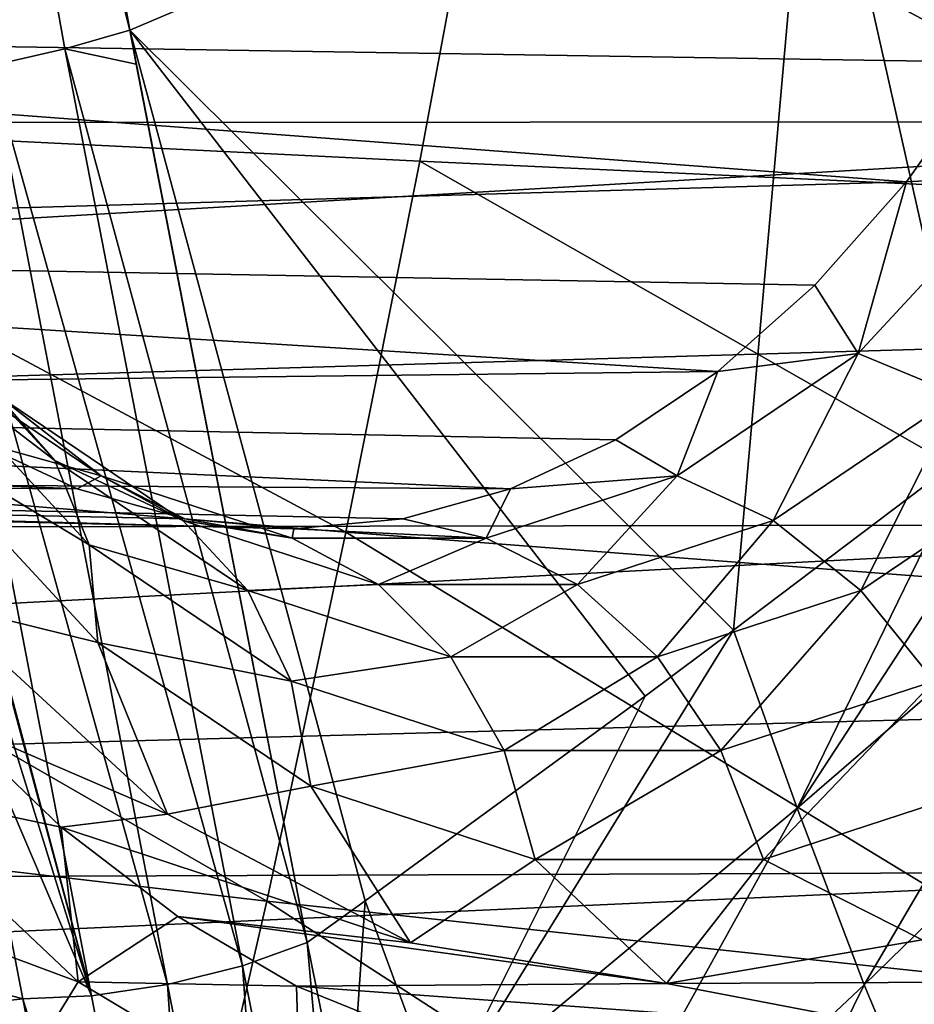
# Model space of a CAD drawing. Header units: metres. Extents: x -62 to 300, y -109 to 109.
# Tile 210 of 256: x 48.63 to 52.55, y -86.33 to -82.02. Entities that reach past the tile are written whole.
import ezdxf

# ---------------------------------------------------------------- set-up
doc = ezdxf.new("R2010")
doc.units = ezdxf.units.M
doc.layers.add('solid_500635', color=7, linetype='CONTINUOUS')

msp = doc.modelspace()

# ---------------------------------------------------------------- linework, layer by layer
at = {"layer": 'solid_500635'}
for points in [[(48.105473, -78.106789, 57.204594), (49.115177, -82.068558, 56.003944), (48.390877, -78.015968, 57.040127)], [(48.390877, -78.015968, 57.040127), (49.115177, -82.068558, 56.003944), (52.099945, -80.799728, 53.387016)], [(48.105473, -78.106789, 57.204594), (48.82967, -82.149223, 56.167374), (49.115177, -82.068558, 56.003944)], [(48.105473, -78.106789, 57.204594), (48.504349, -82.224518, 56.222477), (48.82967, -82.149223, 56.167374)], [(54.833508, -82.307915, 50.469215), (54.936283, -79.52533, 50.584927), (52.099945, -80.799728, 53.387016)], [(56.481594, -80.519165, 25.397432), (25.885695, -80.519989, 3.119075), (25.391134, -82.485703, 3.82538)], [(56.245377, -81.513428, 25.734787), (56.481594, -80.519165, 25.397432), (25.391134, -82.485703, 3.82538)], [(51.756451, -84.694351, 53.332165), (52.099945, -80.799728, 53.387016), (49.115177, -82.068558, 56.003944)], [(51.756451, -84.694351, 53.332165), (52.799129, -83.905678, 52.40406), (52.099945, -80.799728, 53.387016)], [(53.320724, -83.503792, 51.924267), (54.833508, -82.307915, 50.469215), (52.099945, -80.799728, 53.387016)], [(52.799129, -83.905678, 52.40406), (53.320724, -83.503792, 51.924267), (52.099945, -80.799728, 53.387016)], [(53.221134, -81.619293, 30.053852), (43.603024, -82.061615, 24.197304), (44.225048, -80.857071, 23.308964)], [(46.966179, -80.943077, 12.315246), (50.689095, -81.006683, 14.435308), (46.683704, -82.458214, 12.718596)], [(50.689095, -81.006683, 14.435308), (50.384228, -82.64193, 14.870616), (46.683704, -82.458214, 12.718596)], [(50.689095, -81.006683, 14.435308), (54.065323, -82.811501, 17.042881), (50.384228, -82.64193, 14.870616)], [(50.689095, -81.006683, 14.435308), (54.39085, -81.065407, 16.578081), (54.065323, -82.811501, 17.042881)], [(55.960354, -82.468018, 26.141842), (56.245377, -81.513428, 25.734787), (25.391134, -82.485703, 3.82538)], [(53.221134, -81.619293, 30.053852), (52.883656, -82.207672, 30.535824), (43.603024, -82.061615, 24.197304)], [(52.512745, -82.731331, 31.065536), (42.850967, -83.014374, 25.271353), (43.603024, -82.061615, 24.197304)], [(52.883656, -82.207672, 30.535824), (52.512745, -82.731331, 31.065536), (43.603024, -82.061615, 24.197304)], [(48.82967, -82.149223, 56.167374), (49.142826, -82.216583, 55.96447), (49.115177, -82.068558, 56.003944)], [(49.115177, -82.068558, 56.003944), (49.142826, -82.216583, 55.96447), (49.890251, -86.061218, 54.898804)], [(50.144897, -85.877861, 54.691704), (49.115177, -82.068558, 56.003944), (49.890251, -86.061218, 54.898804)], [(51.36898, -84.982689, 53.667049), (51.756451, -84.694351, 53.332165), (49.115177, -82.068558, 56.003944)], [(50.144897, -85.877861, 54.691704), (51.36898, -84.982689, 53.667049), (49.115177, -82.068558, 56.003944)], [(48.82967, -82.149223, 56.167374), (48.504349, -82.224518, 56.222477), (49.607254, -86.163223, 55.060619)], [(48.82967, -82.149223, 56.167374), (49.890251, -86.061218, 54.898804), (49.142826, -82.216583, 55.96447)], [(48.82967, -82.149223, 56.167374), (49.607254, -86.163223, 55.060619), (49.890251, -86.061218, 54.898804)], [(53.02314, -82.703766, 31.223656), (52.512745, -82.731331, 31.065536), (52.883656, -82.207672, 30.535824)], [(48.504349, -82.224518, 56.222477), (48.17382, -82.271294, 56.166779), (49.280056, -86.243835, 55.116638)], [(48.504349, -82.224518, 56.222477), (49.280056, -86.243835, 55.116638), (49.607254, -86.163223, 55.060619)], [(48.17382, -82.271294, 56.166779), (47.876751, -82.287308, 56.005981), (48.946808, -86.293724, 55.06028)], [(48.946808, -86.293724, 55.06028), (47.876751, -82.287308, 56.005981), (47.906616, -82.447289, 55.963345)], [(48.17382, -82.271294, 56.166779), (48.946808, -86.293724, 55.06028), (49.280056, -86.243835, 55.116638)], [(55.960354, -82.468018, 26.141842), (25.391134, -82.485703, 3.82538), (24.717741, -84.282684, 4.787086)], [(55.628696, -83.375664, 26.615499), (55.960354, -82.468018, 26.141842), (24.717741, -84.282684, 4.787086)], [(46.683704, -82.458214, 12.718596), (50.059795, -84.26545, 15.330624), (46.381214, -83.961128, 13.148317)], [(46.683704, -82.458214, 12.718596), (50.384228, -82.64193, 14.870616), (50.059795, -84.26545, 15.330624)], [(48.946808, -86.293724, 55.06028), (47.906616, -82.447289, 55.963345), (48.145924, -83.717148, 55.62048)], [(50.384228, -82.64193, 14.870616), (53.720276, -84.546303, 17.530651), (50.059795, -84.26545, 15.330624)], [(50.384228, -82.64193, 14.870616), (54.065323, -82.811501, 17.042881), (53.720276, -84.546303, 17.530651)], [(53.02314, -82.703766, 31.223656), (52.300987, -83.48333, 32.254993), (52.512745, -82.731331, 31.065536)], [(52.742188, -83.665573, 32.45314), (52.300987, -83.48333, 32.254993), (53.02314, -82.703766, 31.223656)], [(52.512745, -82.731331, 31.065536), (52.112473, -83.184532, 31.637186), (42.850967, -83.014374, 25.271353)], [(52.300987, -83.48333, 32.254993), (52.112473, -83.184532, 31.637186), (52.512745, -82.731331, 31.065536)], [(51.687222, -83.562294, 32.244507), (42.001774, -83.673706, 26.484127), (42.850967, -83.014374, 25.271353)], [(52.112473, -83.184532, 31.637186), (51.687222, -83.562294, 32.244507), (42.850967, -83.014374, 25.271353)], [(48.130646, -83.449379, 40.292355), (48.017708, -83.120438, 39.910027), (48.786842, -83.950714, 38.811584)], [(48.786842, -83.950714, 38.811584), (48.017708, -83.120438, 39.910027), (48.534866, -83.665573, 38.461819)], [(52.300987, -83.48333, 32.254993), (51.687222, -83.562294, 32.244507), (52.112473, -83.184532, 31.637186)], [(55.252926, -84.229454, 27.152157), (55.628696, -83.375664, 26.615499), (24.717741, -84.282684, 4.787086)], [(48.125668, -83.8311, 40.640774), (48.130646, -83.449379, 40.292355), (48.936878, -84.319702, 39.140934)], [(48.936878, -84.319702, 39.140934), (48.130646, -83.449379, 40.292355), (48.786842, -83.950714, 38.811584)], [(48.989784, -84.018265, 36.983883), (48.197769, -83.48333, 38.114998), (48.423599, -83.860512, 36.905445)], [(48.534866, -83.665573, 38.461819), (48.197769, -83.48333, 38.114998), (48.989784, -84.018265, 36.983883)], [(52.300987, -83.48333, 32.254993), (51.508972, -84.018265, 33.386108), (51.687222, -83.562294, 32.244507)], [(51.93008, -84.214088, 33.612949), (51.508972, -84.018265, 33.386108), (52.300987, -83.48333, 32.254993)], [(52.742188, -83.665573, 32.45314), (51.93008, -84.214088, 33.612949), (52.300987, -83.48333, 32.254993)], [(52.034363, -85.472404, 52.978214), (53.320724, -83.503792, 51.924267), (52.799129, -83.905678, 52.40406)], [(53.549469, -84.163597, 51.61969), (53.320724, -83.503792, 51.924267), (52.034363, -85.472404, 52.978214)], [(51.687222, -83.562294, 32.244507), (51.24165, -83.860497, 32.880852), (42.001774, -83.673706, 26.484127)], [(51.508972, -84.018265, 33.386108), (51.24165, -83.860497, 32.880852), (51.687222, -83.562294, 32.244507)], [(48.884609, -84.075874, 36.247051), (39.253277, -83.674202, 30.409388), (40.1628, -84.011063, 29.110455)], [(48.884609, -84.075874, 36.247051), (48.423599, -83.860512, 36.905445), (39.253277, -83.674202, 30.409388)], [(50.78064, -84.075867, 33.539238), (41.09251, -84.010849, 27.78269), (42.001774, -83.673706, 26.484127)], [(51.24165, -83.860497, 32.880852), (50.78064, -84.075867, 33.539238), (42.001774, -83.673706, 26.484127)], [(49.346973, -84.214088, 37.302006), (48.534866, -83.665573, 38.461819), (48.989784, -84.018265, 36.983883)], [(48.786842, -83.950714, 38.811584), (48.534866, -83.665573, 38.461819), (49.346973, -84.214088, 37.302006)], [(52.313496, -84.520462, 33.775005), (51.93008, -84.214088, 33.612949), (52.742188, -83.665573, 32.45314)], [(53.157043, -83.950714, 32.570293), (52.313496, -84.520462, 33.775005), (52.742188, -83.665573, 32.45314)], [(48.946808, -86.293724, 55.06028), (48.145924, -83.717148, 55.62048), (48.390972, -84.994057, 55.268219)], [(48.974945, -84.747894, 39.427876), (48.277466, -84.574913, 40.54018), (48.125668, -83.8311, 40.640774)], [(48.974945, -84.747894, 39.427876), (48.125668, -83.8311, 40.640774), (48.936878, -84.319702, 39.140934)], [(48.989784, -84.018265, 36.983883), (48.423599, -83.860512, 36.905445), (48.884609, -84.075874, 36.247051)], [(51.508972, -84.018265, 33.386108), (50.78064, -84.075867, 33.539238), (51.24165, -83.860497, 32.880852)], [(52.034363, -85.472404, 52.978214), (52.799129, -83.905678, 52.40406), (51.756451, -84.694351, 53.332165)], [(46.381214, -83.961128, 13.148317), (49.714558, -85.878914, 15.810477), (46.058018, -85.453621, 13.598836)], [(46.381214, -83.961128, 13.148317), (50.059795, -84.26545, 15.330624), (49.714558, -85.878914, 15.810477)], [(48.936878, -84.319702, 39.140934), (48.786842, -83.950714, 38.811584), (49.630394, -84.520462, 37.606873)], [(49.630394, -84.520462, 37.606873), (48.786842, -83.950714, 38.811584), (49.346973, -84.214088, 37.302006)], [(52.633614, -84.916924, 33.861446), (52.313496, -84.520462, 33.775005), (53.157043, -83.950714, 32.570293)], [(49.832626, -84.249588, 34.893147), (40.1628, -84.011063, 29.110455), (41.09251, -84.010849, 27.78269)], [(49.356007, -84.206039, 35.573826), (48.884609, -84.075874, 36.247051), (40.1628, -84.011063, 29.110455)], [(49.832626, -84.249588, 34.893147), (49.356007, -84.206039, 35.573826), (40.1628, -84.011063, 29.110455)], [(50.309242, -84.206039, 34.212463), (49.832626, -84.249588, 34.893147), (41.09251, -84.010849, 27.78269)], [(50.78064, -84.075867, 33.539238), (50.309242, -84.206039, 34.212463), (41.09251, -84.010849, 27.78269)], [(48.989784, -84.018265, 36.983883), (48.884609, -84.075874, 36.247051), (49.356007, -84.206039, 35.573826)], [(49.824692, -84.290367, 35.791508), (48.989784, -84.018265, 36.983883), (49.356007, -84.206039, 35.573826)], [(49.346973, -84.214088, 37.302006), (48.989784, -84.018265, 36.983883), (49.824692, -84.290367, 35.791508)], [(51.508972, -84.018265, 33.386108), (50.674065, -84.290367, 34.57848), (50.78064, -84.075867, 33.539238)], [(51.073986, -84.493095, 34.835575), (50.674065, -84.290367, 34.57848), (51.508972, -84.018265, 33.386108)], [(51.93008, -84.214088, 33.612949), (51.073986, -84.493095, 34.835575), (51.508972, -84.018265, 33.386108)], [(50.674065, -84.290367, 34.57848), (50.309242, -84.206039, 34.212463), (50.78064, -84.075867, 33.539238)], [(53.549469, -84.163597, 51.61969), (52.034363, -85.472404, 52.978214), (52.327579, -86.245331, 52.595661)], [(53.793171, -84.818268, 51.289654), (53.549469, -84.163597, 51.61969), (52.327579, -86.245331, 52.595661)], [(55.252926, -84.229454, 27.152157), (24.717741, -84.282684, 4.787086), (23.883883, -85.861916, 5.977959)], [(54.835903, -85.022903, 27.747726), (55.252926, -84.229454, 27.152157), (23.883883, -85.861916, 5.977959)], [(50.203068, -84.493095, 36.07938), (49.346973, -84.214088, 37.302006), (49.824692, -84.290367, 35.791508)], [(49.630394, -84.520462, 37.606873), (49.346973, -84.214088, 37.302006), (50.203068, -84.493095, 36.07938)], [(49.824692, -84.290367, 35.791508), (49.356007, -84.206039, 35.573826), (49.832626, -84.249588, 34.893147)], [(50.674065, -84.290367, 34.57848), (49.832626, -84.249588, 34.893147), (50.309242, -84.206039, 34.212463)], [(51.424263, -84.810265, 35.04496), (51.073986, -84.493095, 34.835575), (51.93008, -84.214088, 33.612949)], [(52.313496, -84.520462, 33.775005), (51.424263, -84.810265, 35.04496), (51.93008, -84.214088, 33.612949)], [(50.059795, -84.26545, 15.330624), (53.354122, -86.271187, 18.037834), (49.714558, -85.878914, 15.810477)], [(50.674065, -84.290367, 34.57848), (49.824692, -84.290367, 35.791508), (49.832626, -84.249588, 34.893147)], [(50.059795, -84.26545, 15.330624), (53.720276, -84.546303, 17.530651), (53.354122, -86.271187, 18.037834)], [(48.974945, -84.747894, 39.427876), (48.936878, -84.319702, 39.140934), (49.82111, -84.916924, 37.87812)], [(49.82111, -84.916924, 37.87812), (48.936878, -84.319702, 39.140934), (49.630394, -84.520462, 37.606873)], [(50.203068, -84.493095, 36.07938), (49.824692, -84.290367, 35.791508), (50.674065, -84.290367, 34.57848)], [(51.073986, -84.493095, 34.835575), (50.203068, -84.493095, 36.07938), (50.674065, -84.290367, 34.57848)], [(50.519627, -84.810265, 36.336914), (49.630394, -84.520462, 37.606873), (50.203068, -84.493095, 36.07938)], [(50.519627, -84.810265, 36.336914), (50.203068, -84.493095, 36.07938), (51.073986, -84.493095, 34.835575)], [(51.424263, -84.810265, 35.04496), (50.519627, -84.810265, 36.336914), (51.073986, -84.493095, 34.835575)], [(49.82111, -84.916924, 37.87812), (49.630394, -84.520462, 37.606873), (50.519627, -84.810265, 36.336914)], [(51.701492, -85.220711, 35.192654), (51.424263, -84.810265, 35.04496), (52.313496, -84.520462, 33.775005)], [(52.633614, -84.916924, 33.861446), (51.701492, -85.220711, 35.192654), (52.313496, -84.520462, 33.775005)], [(48.277466, -84.574913, 40.54018), (49.280052, -85.498466, 39.108341), (48.328186, -85.088753, 40.467747)], [(48.974945, -84.747894, 39.427876), (49.280052, -85.498466, 39.108341), (48.277466, -84.574913, 40.54018)], [(50.473927, -86.774208, 54.293316), (51.756451, -84.694351, 53.332165), (51.36898, -84.982689, 53.667049)], [(52.034363, -85.472404, 52.978214), (51.756451, -84.694351, 53.332165), (50.473927, -86.774208, 54.293316)], [(49.906387, -85.377007, 38.097637), (49.280052, -85.498466, 39.108341), (48.974945, -84.747894, 39.427876)], [(49.906387, -85.377007, 38.097637), (48.974945, -84.747894, 39.427876), (49.82111, -84.916924, 37.87812)], [(50.753227, -85.220711, 36.546917), (49.82111, -84.916924, 37.87812), (50.519627, -84.810265, 36.336914)], [(50.753227, -85.220711, 36.546917), (50.519627, -84.810265, 36.336914), (51.424263, -84.810265, 35.04496)], [(51.701492, -85.220711, 35.192654), (50.753227, -85.220711, 36.546917), (51.424263, -84.810265, 35.04496)], [(53.793171, -84.818268, 51.289654), (52.327579, -86.245331, 52.595661), (52.647118, -87.008072, 52.16856)], [(49.906387, -85.377007, 38.097637), (49.82111, -84.916924, 37.87812), (50.753227, -85.220711, 36.546917)], [(51.887173, -85.697006, 35.268787), (51.701492, -85.220711, 35.192654), (52.633614, -84.916924, 33.861446)], [(52.869061, -85.377007, 33.866505), (51.887173, -85.697006, 35.268787), (52.633614, -84.916924, 33.861446)], [(48.646599, -86.306854, 54.897785), (48.390972, -84.994057, 55.268219), (44.644665, -85.222641, 52.21909)], [(48.946808, -86.293724, 55.06028), (48.390972, -84.994057, 55.268219), (48.646599, -86.306854, 54.897785)], [(50.473927, -86.774208, 54.293316), (51.36898, -84.982689, 53.667049), (50.144897, -85.877861, 54.691704)], [(54.380802, -85.749969, 28.397678), (54.835903, -85.022903, 27.747726), (23.883883, -85.861916, 5.977959)], [(47.985455, -85.380257, 40.841938), (48.328186, -85.088753, 40.467747), (48.81493, -85.55513, 39.772606)], [(49.280052, -85.498466, 39.108341), (48.81493, -85.55513, 39.772606), (48.328186, -85.088753, 40.467747)], [(48.646599, -86.306854, 54.897785), (44.644665, -85.222641, 52.21909), (44.938168, -86.720482, 51.78064)], [(50.888275, -85.697006, 36.695358), (49.906387, -85.377007, 38.097637), (50.753227, -85.220711, 36.546917)], [(50.888275, -85.697006, 36.695358), (50.753227, -85.220711, 36.546917), (51.701492, -85.220711, 35.192654)], [(51.887173, -85.697006, 35.268787), (50.888275, -85.697006, 36.695358), (51.701492, -85.220711, 35.192654)], [(47.675373, -85.780876, 40.944336), (47.985455, -85.380257, 40.841938), (48.889111, -86.232864, 39.551384)], [(48.889111, -86.232864, 39.551384), (47.985455, -85.380257, 40.841938), (48.81493, -85.55513, 39.772606)], [(49.906387, -85.377007, 38.097637), (50.342876, -86.062401, 37.590469), (49.280052, -85.498466, 39.108341)], [(50.888275, -85.697006, 36.695358), (50.342876, -86.062401, 37.590469), (49.906387, -85.377007, 38.097637)], [(52.869061, -85.377007, 33.866505), (52.581642, -86.048424, 34.393181), (51.887173, -85.697006, 35.268787)], [(46.058018, -85.453621, 13.598836), (49.345234, -87.483315, 16.300768), (45.709873, -86.937035, 14.058949)], [(46.058018, -85.453621, 13.598836), (49.714558, -85.878914, 15.810477), (49.345234, -87.483315, 16.300768)], [(52.034363, -85.472404, 52.978214), (50.473927, -86.774208, 54.293316), (50.820332, -87.665428, 53.863419)], [(52.327579, -86.245331, 52.595661), (52.034363, -85.472404, 52.978214), (50.820332, -87.665428, 53.863419)], [(49.280052, -85.498466, 39.108341), (50.342876, -86.062401, 37.590469), (48.81493, -85.55513, 39.772606)], [(50.342876, -86.062401, 37.590469), (49.32444, -85.946342, 39.044949), (48.81493, -85.55513, 39.772606)], [(48.889111, -86.232864, 39.551384), (48.81493, -85.55513, 39.772606), (49.32444, -85.946342, 39.044949)], [(50.888275, -85.697006, 36.695358), (51.462761, -86.239815, 35.991108), (50.342876, -86.062401, 37.590469)], [(51.887173, -85.697006, 35.268787), (51.462761, -86.239815, 35.991108), (50.888275, -85.697006, 36.695358)], [(51.887173, -85.697006, 35.268787), (52.581642, -86.048424, 34.393181), (51.462761, -86.239815, 35.991108)], [(54.380802, -85.749969, 28.397678), (23.883883, -85.861916, 5.977959), (22.912306, -87.180328, 7.365514)], [(53.891087, -86.405113, 29.097063), (54.380802, -85.749969, 28.397678), (22.912306, -87.180328, 7.365514)], [(48.618896, -86.671097, 39.596848), (47.675373, -85.780876, 40.944336), (48.889111, -86.232864, 39.551384)], [(49.714558, -85.878914, 15.810477), (52.967113, -87.986732, 18.55901), (49.345234, -87.483315, 16.300768)], [(49.714558, -85.878914, 15.810477), (53.354122, -86.271187, 18.037834), (52.967113, -87.986732, 18.55901)], [(50.070885, -86.952164, 54.638252), (50.144897, -85.877861, 54.691704), (49.890251, -86.061218, 54.898804)], [(50.473927, -86.774208, 54.293316), (50.144897, -85.877861, 54.691704), (50.070885, -86.952164, 54.638252)], [(48.889111, -86.232864, 39.551384), (49.32444, -85.946342, 39.044949), (49.844269, -86.25206, 38.302555)], [(51.462761, -86.239815, 35.991108), (49.844269, -86.25206, 38.302555), (49.32444, -85.946342, 39.044949)], [(50.342876, -86.062401, 37.590469), (51.462761, -86.239815, 35.991108), (49.32444, -85.946342, 39.044949)], [(51.462761, -86.239815, 35.991108), (52.581642, -86.048424, 34.393181), (53.080044, -86.232544, 33.681389)], [(49.607254, -86.163223, 55.060619), (50.140392, -88.848999, 54.259808), (49.890251, -86.061218, 54.898804)], [(50.140392, -88.848999, 54.259808), (50.070885, -86.952164, 54.638252), (49.890251, -86.061218, 54.898804)], [(49.607254, -86.163223, 55.060619), (49.280056, -86.243835, 55.116638), (49.807037, -88.929573, 54.321228)], [(49.607254, -86.163223, 55.060619), (49.807037, -88.929573, 54.321228), (50.140392, -88.848999, 54.259808)], [(48.618896, -86.671097, 39.596848), (48.889111, -86.232864, 39.551384), (49.860931, -86.814522, 38.163483)], [(49.860931, -86.814522, 38.163483), (48.889111, -86.232864, 39.551384), (49.844269, -86.25206, 38.302555)], [(49.280056, -86.243835, 55.116638), (48.946808, -86.293724, 55.06028), (49.466003, -88.97541, 54.26659)], [(49.280056, -86.243835, 55.116638), (49.466003, -88.97541, 54.26659), (49.807037, -88.929573, 54.321228)], [(51.462761, -86.239815, 35.991108), (52.559628, -86.450119, 34.424622), (49.844269, -86.25206, 38.302555)], [(52.559628, -86.450119, 34.424622), (50.365852, -86.463615, 37.557659), (49.844269, -86.25206, 38.302555)], [(49.860931, -86.814522, 38.163483), (49.844269, -86.25206, 38.302555), (50.365852, -86.463615, 37.557659)], [(52.327579, -86.245331, 52.595661), (50.820332, -87.665428, 53.863419), (51.196262, -88.54467, 53.381474)], [(52.647118, -87.008072, 52.16856), (52.327579, -86.245331, 52.595661), (51.196262, -88.54467, 53.381474)], [(51.462761, -86.239815, 35.991108), (53.080044, -86.232544, 33.681389), (52.559628, -86.450119, 34.424622)], [(48.905495, -87.632622, 54.513103), (48.646599, -86.306854, 54.897785), (44.938168, -86.720482, 51.78064)], [(48.946808, -86.293724, 55.06028), (48.646599, -86.306854, 54.897785), (49.466003, -88.97541, 54.26659)], [(49.466003, -88.97541, 54.26659), (48.646599, -86.306854, 54.897785), (48.905495, -87.632622, 54.513103)]]:
    msp.add_3dface(points, dxfattribs=at)

doc.saveas('drawing.dxf')
